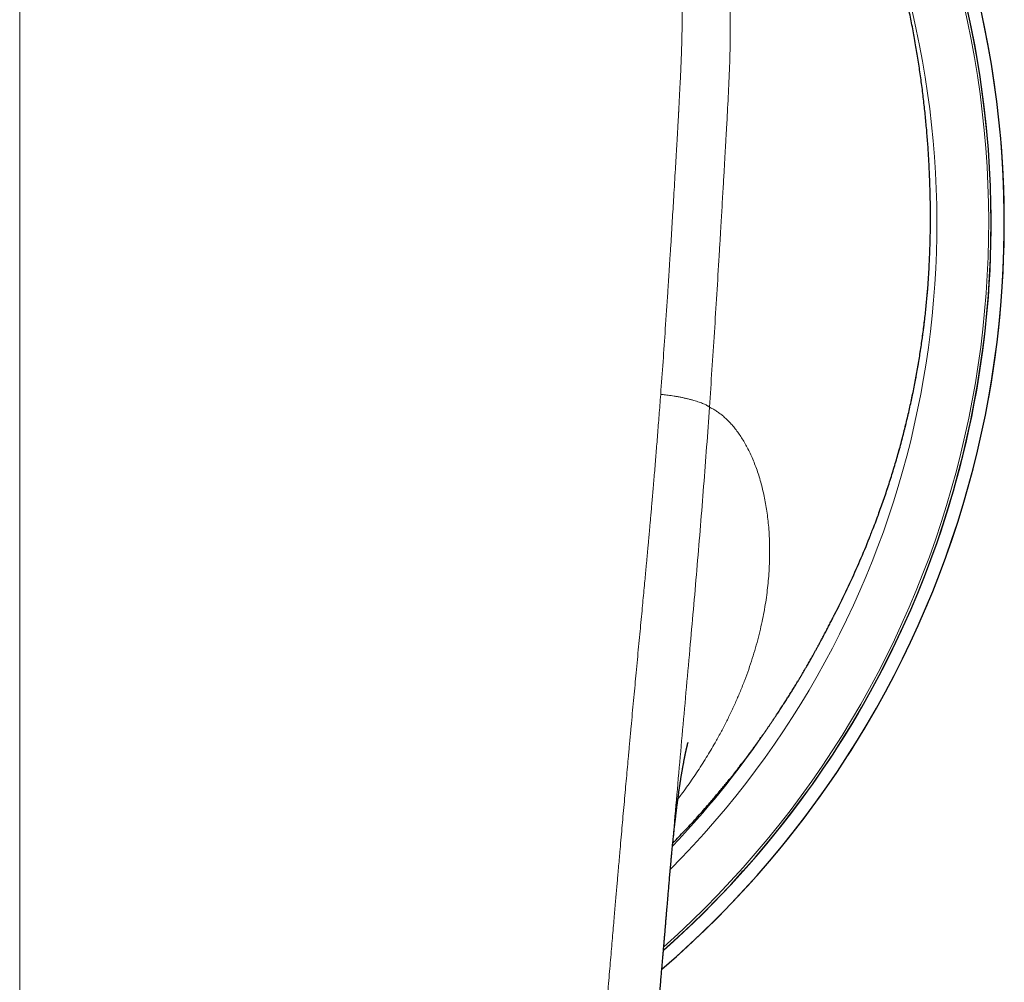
# Model space of a CAD drawing. Header units: millimetres. Extents: x 8 to 757, y 12 to 539.
# Tile 12 of 51: x 392 to 419, y 273 to 299. Entities that reach past the tile are written whole.
import ezdxf

# ---------------------------------------------------------------- set-up
doc = ezdxf.new("R2010")
doc.units = ezdxf.units.MM

msp = doc.modelspace()

# ---------------------------------------------------------------- linework, layer by layer
at = {"color": 7, "linetype": 'Continuous', "lineweight": 30}
for p, q in [((416.841, 292.865), (416.842, 292.904)), ((416.828, 292.437), (416.83, 292.486)), ((409.749, 275.634), (409.751, 275.658))]:
    msp.add_line(p, q, dxfattribs=at)
at = {"color": 252, "linetype": 'Continuous', "lineweight": 0}
msp.add_line((415.232, 284.823), (415.425, 285.324), dxfattribs=at)
at = {"color": 7, "linetype": 'Continuous', "lineweight": 30}
for radius, start, end in [(26.861, 310.7077, 229.2913), (26.5, 311.5124, 228.4874)]:
    msp.add_arc((392, 293.285), radius, start, end, dxfattribs=at)
at = {"color": 252, "linetype": 'Continuous', "lineweight": 0}
for radius, start, end in [(26.861, 2, 229.2939), (26.503, 2, 228.4955), (26.434, 311.6618, 90), (25.022, 315.1935, 19.321), (26.861, 310.7075, 2), (26.503, 311.5018, 2), (24.622, 316.334, 325.4584)]:
    msp.add_arc((392, 293.285), radius, start, end, dxfattribs=at)
for points, knots in [([(392, 316.256), (392.352, 316.254), (393.057, 316.25), (394.116, 316.216), (395.057, 316.168), (395.881, 316.114), (396.391, 316.072), (396.708, 316.042), (396.832, 316.03), (396.956, 316.018), (397.068, 316.006), (397.198, 315.992), (397.348, 315.975), (397.565, 315.949), (397.824, 315.915), (398.129, 315.872), (398.45, 315.823), (398.788, 315.765), (399.142, 315.699), (399.511, 315.622), (399.9, 315.534), (400.308, 315.431), (400.734, 315.314), (401.122, 315.196), (401.469, 315.082), (401.692, 315.004), (401.838, 314.95), (401.908, 314.925), (401.977, 314.899), (402.047, 314.872), (402.116, 314.846), (402.187, 314.818), (402.379, 314.742), (402.684, 314.615), (403.094, 314.431), (403.48, 314.243), (403.844, 314.053), (404.183, 313.864), (404.499, 313.675), (404.792, 313.49), (405.064, 313.307), (405.319, 313.128), (405.556, 312.953), (405.775, 312.783), (405.976, 312.62), (406.159, 312.466), (406.33, 312.317), (406.489, 312.175), (406.629, 312.044), (406.729, 311.948), (406.783, 311.896), (406.802, 311.878), (406.807, 311.872), (406.813, 311.867), (406.818, 311.861), (406.824, 311.856), (406.928, 311.753), (407.123, 311.554), (407.398, 311.257), (407.651, 310.964), (407.884, 310.678), (408.098, 310.402), (408.292, 310.135), (408.47, 309.88), (408.637, 309.629), (408.814, 309.348), (409.004, 309.03), (409.203, 308.676), (409.354, 308.387), (409.463, 308.168), (409.534, 308.023), (409.604, 307.875), (409.672, 307.727), (409.739, 307.578), (409.852, 307.317), (410.007, 306.94), (410.194, 306.439), (410.369, 305.92), (410.531, 305.385), (410.667, 304.884), (410.78, 304.42), (410.874, 303.996), (410.97, 303.517), (411.044, 303.092), (411.089, 302.8), (411.105, 302.694), (411.11, 302.664), (411.114, 302.635), (411.118, 302.605), (411.123, 302.575), (411.127, 302.546), (411.14, 302.455), (411.161, 302.297), (411.191, 302.066), (411.22, 301.815), (411.248, 301.545), (411.276, 301.256), (411.302, 300.948), (411.325, 300.621), (411.345, 300.289), (411.361, 299.954), (411.373, 299.619), (411.381, 299.268), (411.386, 298.918), (411.387, 298.569), (411.384, 298.239), (411.38, 298.005), (411.376, 297.873), (411.375, 297.831), (411.374, 297.789), (411.373, 297.747), (411.371, 297.705), (411.362, 297.401), (411.337, 296.835), (411.299, 296.148), (411.275, 295.718), (411.265, 295.547), (411.262, 295.493), (411.259, 295.44), (411.256, 295.387), (411.253, 295.336), (411.249, 295.262), (411.243, 295.16), (411.235, 295.022), (411.225, 294.852), (411.214, 294.648), (411.2, 294.405), (411.185, 294.141), (411.168, 293.856), (411.154, 293.611), (411.143, 293.413), (411.134, 293.268), (411.125, 293.118), (411.117, 292.978), (411.102, 292.735), (411.07, 292.194), (411.018, 291.345), (410.953, 290.307), (410.886, 289.279), (410.84, 288.597), (410.817, 288.259)], [0, 0, 0, 0, 0.025421, 0.050944, 0.076571, 0.093545, 0.110568, 0.113569, 0.116572, 0.119577, 0.122571, 0.124687, 0.12899, 0.133487, 0.140477, 0.147889, 0.155724, 0.163981, 0.172661, 0.181764, 0.191288, 0.201504, 0.212167, 0.223275, 0.23085, 0.238618, 0.240389, 0.24217, 0.24396, 0.24576, 0.247569, 0.249389, 0.251218, 0.262541, 0.273406, 0.283812, 0.293757, 0.303242, 0.312111, 0.320537, 0.328521, 0.336062, 0.343286, 0.350052, 0.356359, 0.362207, 0.367597, 0.372997, 0.377842, 0.381647, 0.383186, 0.383381, 0.383575, 0.383767, 0.383958, 0.384148, 0.384336, 0.394705, 0.404645, 0.414156, 0.423239, 0.431894, 0.439979, 0.447652, 0.454915, 0.462338, 0.472324, 0.482399, 0.492563, 0.496581, 0.500612, 0.504658, 0.508718, 0.512791, 0.516878, 0.529901, 0.543234, 0.556882, 0.570844, 0.585119, 0.595788, 0.606627, 0.617635, 0.632424, 0.639025, 0.639769, 0.640514, 0.64126, 0.642007, 0.642754, 0.643502, 0.644251, 0.64962, 0.655462, 0.661777, 0.668565, 0.675827, 0.683562, 0.691772, 0.700456, 0.708491, 0.716893, 0.725662, 0.734799, 0.743143, 0.751771, 0.759599, 0.760641, 0.761686, 0.762735, 0.763788, 0.764845, 0.765905, 0.786579, 0.807268, 0.817468, 0.818804, 0.82014, 0.821476, 0.822812, 0.824148, 0.825231, 0.828392, 0.831834, 0.835559, 0.841093, 0.847152, 0.853736, 0.860845, 0.86848, 0.872006, 0.875633, 0.879362, 0.88318, 0.886094, 0.897505, 0.923595, 0.949374, 0.974842, 1, 1, 1, 1]), ([(392, 315.298), (392, 314.784), (392, 313.758), (392, 312.216), (392, 310.673), (392, 309.129), (392, 307.584), (392, 306.068), (392, 304.58), (392, 303.122), (392, 301.662), (392, 300.202), (392, 298.684), (392, 297.109), (392, 295.476), (392, 293.842), (392, 292.207), (392, 290.572), (392, 288.934), (392, 287.296), (392, 285.657), (392, 284.017), (392, 282.375), (392, 280.732), (392, 279.088), (392, 277.443), (392, 275.797), (392, 274.149), (392, 272.474), (392, 270.771), (392, 269.041), (392, 267.309), (392, 265.576), (392, 263.842), (392, 262.159), (392, 260.529), (392, 258.952), (392, 257.374), (392, 255.794), (392, 254.212), (392, 252.536), (392, 250.763), (392, 248.895), (392, 247.024), (392, 245.152), (392, 243.278), (392, 241.401), (392, 239.523), (392, 237.777), (392, 236.164), (392, 234.685), (392, 233.204), (392, 231.797), (392, 230.465), (392, 229.208), (392, 227.95), (392, 226.692), (392, 225.435), (392, 224.201), (392, 222.992), (392, 221.807), (392, 220.623), (392, 219.44), (392, 218.258), (392, 217.076), (392, 215.896), (392, 214.716), (392, 213.538), (392, 212.368), (392, 211.207), (392, 210.053), (392, 208.901), (392, 208.134), (392, 207.75)], [0, 0, 0, 0, 0.014954, 0.029882, 0.044786, 0.059666, 0.074523, 0.089358, 0.103326, 0.117276, 0.131208, 0.145123, 0.159023, 0.174517, 0.189994, 0.205452, 0.220895, 0.236322, 0.251734, 0.267133, 0.282519, 0.297893, 0.313256, 0.32861, 0.343953, 0.359289, 0.374617, 0.389938, 0.405254, 0.421293, 0.437328, 0.45336, 0.469388, 0.485415, 0.501442, 0.515979, 0.530517, 0.545057, 0.559598, 0.574142, 0.58869, 0.605839, 0.622995, 0.640159, 0.65733, 0.674511, 0.691703, 0.708907, 0.726124, 0.73966, 0.753202, 0.766749, 0.7803, 0.7918, 0.803301, 0.814802, 0.826303, 0.837802, 0.849299, 0.860136, 0.870971, 0.881802, 0.892629, 0.903453, 0.914274, 0.925091, 0.935905, 0.946716, 0.957526, 0.968143, 0.97876, 0.989379, 1, 1, 1, 1]), ([(392, 315.298), (392.158, 315.297), (392.471, 315.296), (392.937, 315.29), (393.396, 315.28), (393.829, 315.267), (394.238, 315.251), (394.559, 315.236), (394.757, 315.225), (394.836, 315.221), (394.861, 315.219), (394.885, 315.218), (394.909, 315.217), (394.932, 315.215), (394.976, 315.213), (395.041, 315.209), (395.155, 315.202), (395.3, 315.193), (395.478, 315.18), (395.669, 315.166), (395.872, 315.151), (396.088, 315.133), (396.312, 315.113), (396.543, 315.091), (396.781, 315.067), (397.03, 315.04), (397.29, 315.01), (397.489, 314.984), (397.626, 314.966), (397.683, 314.958), (397.728, 314.952), (397.759, 314.947), (397.792, 314.943), (397.827, 314.938), (397.864, 314.932), (397.92, 314.924), (397.997, 314.913), (398.098, 314.897), (398.21, 314.88), (398.332, 314.86), (398.464, 314.837), (398.565, 314.819), (398.631, 314.807), (398.66, 314.802), (398.689, 314.797), (398.718, 314.791), (398.747, 314.785), (398.777, 314.78), (398.833, 314.769), (398.966, 314.743), (399.176, 314.699), (399.435, 314.642), (399.695, 314.579), (399.979, 314.506), (400.223, 314.44), (400.385, 314.394), (400.438, 314.378), (400.444, 314.376), (400.446, 314.376), (400.449, 314.375), (400.457, 314.373), (400.475, 314.367), (400.502, 314.359), (400.539, 314.348), (400.586, 314.334), (400.642, 314.317), (400.707, 314.296), (400.782, 314.272), (400.866, 314.245), (400.959, 314.214), (401.061, 314.18), (401.175, 314.14), (401.301, 314.095), (401.44, 314.044), (401.589, 313.988), (401.748, 313.926), (401.916, 313.858), (402.09, 313.785), (402.27, 313.707), (402.454, 313.623), (402.646, 313.533), (402.845, 313.434), (402.99, 313.36), (403.076, 313.315), (403.096, 313.304), (403.108, 313.298), (403.115, 313.294), (403.123, 313.29), (403.14, 313.281), (403.18, 313.26), (403.24, 313.227), (403.313, 313.187), (403.395, 313.141), (403.489, 313.088), (403.594, 313.027), (403.707, 312.96), (403.825, 312.888), (403.948, 312.811), (404.078, 312.727), (404.215, 312.637), (404.356, 312.54), (404.502, 312.437), (404.653, 312.327), (404.808, 312.211), (404.974, 312.081), (405.151, 311.937), (405.288, 311.821), (405.374, 311.747), (405.407, 311.718), (405.436, 311.693), (405.463, 311.669), (405.491, 311.644), (405.519, 311.619), (405.595, 311.551), (405.717, 311.437), (405.909, 311.253), (406.12, 311.039), (406.349, 310.794), (406.571, 310.542), (406.786, 310.283), (406.993, 310.018), (407.196, 309.745), (407.392, 309.464), (407.581, 309.177), (407.759, 308.887), (407.88, 308.678), (407.949, 308.555), (407.965, 308.526), (407.977, 308.505), (407.986, 308.488), (407.997, 308.469), (408.011, 308.442), (408.03, 308.407), (408.054, 308.363), (408.085, 308.306), (408.123, 308.234), (408.169, 308.145), (408.22, 308.045), (408.275, 307.934), (408.329, 307.824), (408.38, 307.716), (408.429, 307.613), (408.484, 307.49), (408.526, 307.397), (408.553, 307.335), (408.56, 307.319), (408.567, 307.303), (408.574, 307.287), (408.581, 307.271), (408.588, 307.254), (408.595, 307.238), (408.652, 307.105), (408.755, 306.853), (408.897, 306.479), (409.03, 306.102), (409.153, 305.723), (409.267, 305.343), (409.341, 305.074), (409.384, 304.911), (409.398, 304.856), (409.413, 304.796), (409.429, 304.736), (409.443, 304.676), (409.458, 304.616), (409.493, 304.47), (409.544, 304.249), (409.606, 303.956), (409.664, 303.664), (409.719, 303.362), (409.771, 303.051), (409.817, 302.751), (409.857, 302.462), (409.892, 302.184), (409.923, 301.914), (409.95, 301.653), (409.97, 301.431), (409.986, 301.246), (409.997, 301.103), (410.004, 301.002), (410.008, 300.941), (410.01, 300.913), (410.012, 300.882), (410.014, 300.851), (410.022, 300.728), (410.035, 300.515), (410.048, 300.226), (410.058, 299.953), (410.065, 299.698), (410.07, 299.451), (410.072, 299.211), (410.073, 299.012), (410.072, 298.852), (410.072, 298.736), (410.07, 298.629), (410.069, 298.528), (410.067, 298.426), (410.065, 298.325), (410.062, 298.197), (410.058, 298.04), (410.052, 297.857), (410.045, 297.673), (410.037, 297.489), (410.028, 297.303), (410.018, 297.109), (410.005, 296.858), (409.993, 296.618), (409.984, 296.44), (409.98, 296.372), (409.979, 296.347), (409.978, 296.323), (409.977, 296.303), (409.976, 296.281), (409.974, 296.253), (409.972, 296.209), (409.969, 296.155), (409.965, 296.089), (409.961, 296.013), (409.956, 295.926), (409.95, 295.828), (409.944, 295.72), (409.938, 295.6), (409.93, 295.47), (409.922, 295.329), (409.916, 295.224), (409.912, 295.158), (409.911, 295.135), (409.91, 295.113), (409.908, 295.09), (409.907, 295.068), (409.904, 295.018), (409.898, 294.913), (409.885, 294.69), (409.866, 294.378), (409.838, 293.907), (409.804, 293.346), (409.775, 292.875), (409.757, 292.594), (409.751, 292.505), (409.746, 292.422), (409.741, 292.343), (409.731, 292.186), (409.711, 291.869), (409.67, 291.246), (409.616, 290.43), (409.552, 289.502), (409.508, 288.907), (409.487, 288.609)], [0, 0, 0, 0, 0.012, 0.023812, 0.035435, 0.046869, 0.056774, 0.066533, 0.071289, 0.071909, 0.072528, 0.073147, 0.073766, 0.074383, 0.074897, 0.077083, 0.079377, 0.083582, 0.088108, 0.092955, 0.098124, 0.103614, 0.109424, 0.115197, 0.121255, 0.1276, 0.134232, 0.141155, 0.142927, 0.144718, 0.145554, 0.146325, 0.147157, 0.14805, 0.149004, 0.150019, 0.152344, 0.154938, 0.157802, 0.160935, 0.164339, 0.168015, 0.168739, 0.169472, 0.170215, 0.170968, 0.171731, 0.172503, 0.173223, 0.176123, 0.18282, 0.189529, 0.19631, 0.20322, 0.211826, 0.215591, 0.216004, 0.216063, 0.216095, 0.21613, 0.216273, 0.216774, 0.217516, 0.218497, 0.219719, 0.221213, 0.222956, 0.224949, 0.227192, 0.229683, 0.232422, 0.235409, 0.238892, 0.242659, 0.246711, 0.251048, 0.255671, 0.26058, 0.265472, 0.270621, 0.27603, 0.281701, 0.287636, 0.288527, 0.289138, 0.289351, 0.289566, 0.289785, 0.290007, 0.291093, 0.293201, 0.295265, 0.2975, 0.300385, 0.303513, 0.306883, 0.310392, 0.314129, 0.318094, 0.322287, 0.326707, 0.331266, 0.336042, 0.341032, 0.346235, 0.352311, 0.358649, 0.360108, 0.361093, 0.362051, 0.363008, 0.363966, 0.364924, 0.365881, 0.371863, 0.377845, 0.386503, 0.395179, 0.403884, 0.412615, 0.421364, 0.430123, 0.439131, 0.448145, 0.456987, 0.465784, 0.467071, 0.468008, 0.468443, 0.468948, 0.469521, 0.470163, 0.471312, 0.472629, 0.474117, 0.476419, 0.479037, 0.48197, 0.485219, 0.488784, 0.4916, 0.494587, 0.497746, 0.502179, 0.50263, 0.503085, 0.503542, 0.504002, 0.504466, 0.504932, 0.505401, 0.505873, 0.516341, 0.526838, 0.537342, 0.547831, 0.558279, 0.568667, 0.569891, 0.571525, 0.573166, 0.574799, 0.576423, 0.578039, 0.579647, 0.588348, 0.595918, 0.603305, 0.611867, 0.62018, 0.628247, 0.635855, 0.643234, 0.650388, 0.657315, 0.664019, 0.668038, 0.671972, 0.675365, 0.675983, 0.676806, 0.677625, 0.678443, 0.679257, 0.687383, 0.695252, 0.702186, 0.70891, 0.715426, 0.721734, 0.727834, 0.731167, 0.734339, 0.737001, 0.739664, 0.742327, 0.74499, 0.747654, 0.752488, 0.757322, 0.762158, 0.766996, 0.771834, 0.776866, 0.782321, 0.791678, 0.795774, 0.796417, 0.797059, 0.797701, 0.798342, 0.798589, 0.799452, 0.800601, 0.802035, 0.803754, 0.805758, 0.808048, 0.810622, 0.813476, 0.816614, 0.820035, 0.823741, 0.827731, 0.828358, 0.828946, 0.829533, 0.830119, 0.830706, 0.831292, 0.834051, 0.838963, 0.848868, 0.85869, 0.876022, 0.893088, 0.895788, 0.898069, 0.900155, 0.902241, 0.904327, 0.912522, 0.927158, 0.953299, 0.976645, 1, 1, 1, 1]), ([(416.841, 292.898), (416.844, 293.033), (416.848, 293.301), (416.846, 293.709), (416.839, 294.12), (416.826, 294.534), (416.806, 294.948), (416.781, 295.362), (416.749, 295.775), (416.71, 296.191), (416.665, 296.61), (416.613, 297.033), (416.553, 297.46), (416.499, 297.814), (416.463, 298.026), (416.451, 298.095)], [0, 0, 0, 0, 0.081218, 0.16226, 0.243142, 0.323886, 0.404508, 0.483591, 0.562592, 0.641529, 0.720417, 0.80071, 0.88099, 0.961276, 1, 1, 1, 1]), ([(415.425, 285.324), (415.509, 285.56), (415.677, 286.032), (415.899, 286.748), (416.098, 287.466), (416.272, 288.185), (416.423, 288.904), (416.55, 289.621), (416.654, 290.334), (416.735, 291.042), (416.795, 291.743), (416.817, 292.201), (416.828, 292.431)], [0, 0, 0, 0, 0.100232, 0.200205, 0.299996, 0.399681, 0.499336, 0.599038, 0.698869, 0.798911, 0.899256, 1, 1, 1, 1]), ([(409.487, 288.609), (409.479, 288.512), (409.465, 288.322), (409.444, 288.041), (409.423, 287.77), (409.402, 287.508), (409.382, 287.255), (409.363, 287.012), (409.343, 286.77), (409.323, 286.532), (409.304, 286.297), (409.285, 286.074), (409.266, 285.861), (409.249, 285.661), (409.233, 285.471), (409.217, 285.293), (409.202, 285.127), (409.188, 284.972), (409.175, 284.829), (409.164, 284.698), (409.153, 284.579), (409.143, 284.471), (409.135, 284.39), (409.13, 284.334), (409.126, 284.289), (409.121, 284.232), (409.114, 284.162), (409.108, 284.091), (409.101, 284.018), (409.09, 283.901), (409.075, 283.736), (409.053, 283.508), (409.03, 283.258), (409.004, 282.984), (408.977, 282.693), (408.947, 282.384), (408.916, 282.058), (408.884, 281.719), (408.851, 281.369), (408.818, 281.021), (408.786, 280.677), (408.754, 280.336), (408.721, 279.985), (408.698, 279.731), (408.684, 279.577), (408.679, 279.526), (408.674, 279.474), (408.67, 279.422), (408.665, 279.371), (408.661, 279.326), (408.652, 279.234), (408.64, 279.1), (408.623, 278.917), (408.604, 278.7), (408.58, 278.44), (408.552, 278.134), (408.524, 277.82), (408.495, 277.497), (408.466, 277.173), (408.437, 276.849), (408.409, 276.524), (408.383, 276.231), (408.36, 275.97), (408.345, 275.8), (408.336, 275.69), (408.331, 275.641), (408.328, 275.599), (408.324, 275.557), (408.32, 275.514), (408.313, 275.426), (408.301, 275.288), (408.284, 275.099), (408.267, 274.901), (408.249, 274.694), (408.231, 274.477), (408.21, 274.24), (408.188, 273.98), (408.163, 273.697), (408.138, 273.401), (408.111, 273.094), (408.084, 272.775), (408.057, 272.457), (408.03, 272.142), (408.003, 271.832), (407.985, 271.611), (407.974, 271.487), (407.972, 271.464), (407.971, 271.444), (407.969, 271.425), (407.968, 271.406), (407.966, 271.387), (407.962, 271.338), (407.953, 271.231), (407.936, 271.027), (407.913, 270.752), (407.886, 270.432), (407.859, 270.101), (407.831, 269.758), (407.802, 269.404), (407.773, 269.047), (407.744, 268.686), (407.725, 268.437), (407.714, 268.296), (407.711, 268.267), (407.709, 268.238), (407.707, 268.209), (407.705, 268.181), (407.702, 268.152), (407.7, 268.123), (407.694, 268.043), (407.669, 267.728), (407.613, 266.985), (407.56, 266.267), (407.524, 265.752), (407.515, 265.632), (407.506, 265.503), (407.497, 265.371), (407.479, 265.11), (407.442, 264.584), (407.372, 263.55), (407.283, 262.194), (407.185, 260.654), (407.123, 259.665), (407.092, 259.171)], [0, 0, 0, 0, 0.009966, 0.019607, 0.028925, 0.037918, 0.046588, 0.054933, 0.062955, 0.071404, 0.079463, 0.087129, 0.094403, 0.101286, 0.107777, 0.113877, 0.119585, 0.124902, 0.129826, 0.134282, 0.13836, 0.142061, 0.145384, 0.146629, 0.147811, 0.150085, 0.152504, 0.154954, 0.157436, 0.159951, 0.167029, 0.174349, 0.183378, 0.192748, 0.202461, 0.213247, 0.224425, 0.235996, 0.24796, 0.260316, 0.271655, 0.283305, 0.295267, 0.307541, 0.309294, 0.311053, 0.312819, 0.31459, 0.316368, 0.318034, 0.319214, 0.325786, 0.331771, 0.337866, 0.347994, 0.358413, 0.369121, 0.38012, 0.391408, 0.402206, 0.413256, 0.424559, 0.432157, 0.439866, 0.441903, 0.443411, 0.444819, 0.446245, 0.447689, 0.449152, 0.455279, 0.461711, 0.468448, 0.475489, 0.482836, 0.490487, 0.4997, 0.509319, 0.519345, 0.529777, 0.540616, 0.551861, 0.562094, 0.572641, 0.583503, 0.584572, 0.585219, 0.585867, 0.586518, 0.58717, 0.587824, 0.588479, 0.592113, 0.598725, 0.6092, 0.620049, 0.631274, 0.642873, 0.654848, 0.667197, 0.679157, 0.691449, 0.69247, 0.693446, 0.694421, 0.695397, 0.696373, 0.697348, 0.698324, 0.699299, 0.70543, 0.730296, 0.774641, 0.778178, 0.78234, 0.786797, 0.791253, 0.79571, 0.813218, 0.844481, 0.900306, 0.950151, 1, 1, 1, 1]), ([(409.487, 288.609), (409.508, 288.607), (409.552, 288.603), (409.62, 288.596), (409.694, 288.587), (409.773, 288.576), (409.858, 288.563), (409.947, 288.547), (410.038, 288.529), (410.129, 288.51), (410.218, 288.489), (410.305, 288.467), (410.387, 288.445), (410.464, 288.422), (410.536, 288.398), (410.601, 288.375), (410.658, 288.352), (410.707, 288.33), (410.746, 288.31), (410.776, 288.292), (410.799, 288.275), (410.811, 288.264), (410.817, 288.259)], [0, 0, 0, 0, 0.035288, 0.072845, 0.114173, 0.159975, 0.210238, 0.264379, 0.321448, 0.380352, 0.440091, 0.499992, 0.559871, 0.619545, 0.678354, 0.735313, 0.789352, 0.839543, 0.885331, 0.926724, 0.964444, 1, 1, 1, 1]), ([(409.751, 275.658), (409.759, 275.747), (409.801, 276.229), (409.877, 277.102), (409.98, 278.278), (410.085, 279.452), (410.19, 280.625), (410.293, 281.765), (410.391, 282.874), (410.484, 283.951), (410.575, 285.028), (410.66, 286.104), (410.742, 287.181), (410.792, 287.899), (410.817, 288.259)], [0, 0, 0, 0, 0.0210392, 0.1139782, 0.2068105, 0.2996106, 0.3924933, 0.4855609, 0.5710372, 0.6566297, 0.7423004, 0.828051, 0.9139327, 1, 1, 1, 1]), ([(410.817, 288.259), (410.847, 288.244), (410.908, 288.215), (410.997, 288.161), (411.086, 288.1), (411.175, 288.03), (411.263, 287.952), (411.349, 287.867), (411.436, 287.772), (411.523, 287.667), (411.609, 287.551), (411.693, 287.428), (411.773, 287.297), (411.851, 287.155), (411.926, 287.004), (411.999, 286.843), (412.067, 286.673), (412.131, 286.496), (412.19, 286.31), (412.243, 286.12), (412.29, 285.927), (412.331, 285.73), (412.368, 285.526), (412.398, 285.316), (412.424, 285.095), (412.443, 284.863), (412.456, 284.62), (412.461, 284.37), (412.459, 284.114), (412.449, 283.852), (412.43, 283.59), (412.405, 283.33), (412.372, 283.071), (412.331, 282.809), (412.282, 282.543), (412.223, 282.268), (412.155, 281.985), (412.076, 281.694), (411.987, 281.401), (411.889, 281.106), (411.781, 280.81), (411.665, 280.517), (411.541, 280.228), (411.411, 279.945), (411.273, 279.662), (411.126, 279.38), (410.985, 279.126), (410.853, 278.898), (410.73, 278.695), (410.601, 278.489), (410.468, 278.285), (410.332, 278.084), (410.195, 277.889), (410.071, 277.718), (409.99, 277.611), (409.957, 277.567)], [0, 0, 0, 0, 0.016829, 0.033872, 0.051141, 0.068647, 0.0864, 0.104411, 0.122234, 0.141693, 0.161145, 0.180599, 0.20007, 0.219567, 0.239972, 0.260386, 0.28082, 0.301287, 0.3218, 0.34237, 0.361828, 0.381359, 0.400971, 0.420676, 0.440482, 0.461423, 0.48242, 0.503485, 0.52463, 0.545868, 0.567025, 0.58689, 0.606759, 0.626641, 0.646547, 0.666484, 0.687618, 0.708695, 0.729726, 0.750722, 0.771694, 0.792806, 0.812716, 0.832546, 0.852306, 0.872005, 0.891652, 0.90565, 0.919871, 0.93432, 0.948996, 0.963208, 0.97696, 0.990508, 1, 1, 1, 1])]:
    msp.add_open_spline(points, degree=3, knots=knots, dxfattribs=at)
at = {"color": 7, "linetype": 'Continuous', "lineweight": 30}
for points, knots in [([(416.451, 298.095), (416.438, 298.169), (416.401, 298.385), (416.333, 298.742), (416.246, 299.166), (416.153, 299.586), (416.052, 300.006), (415.979, 300.285), (415.942, 300.425)], [0, 0, 0, 0, 0.094845, 0.278105, 0.458241, 0.638569, 0.819139, 1, 1, 1, 1]), ([(416.842, 292.904), (416.844, 293.038), (416.848, 293.306), (416.847, 293.714), (416.839, 294.124), (416.826, 294.537), (416.806, 294.95), (416.781, 295.364), (416.749, 295.777), (416.71, 296.192), (416.665, 296.611), (416.613, 297.034), (416.553, 297.461), (416.499, 297.815), (416.463, 298.026), (416.451, 298.095)], [0, 0, 0, 0, 0.0811982, 0.1622183, 0.2430778, 0.3237943, 0.4043908, 0.4834565, 0.5624518, 0.6413922, 0.7202932, 0.8006042, 0.8809076, 0.9612216, 1, 1, 1, 1]), ([(416.828, 292.431), (416.831, 292.509), (416.836, 292.665), (416.84, 292.82), (416.841, 292.898)], [0, 0, 0, 0, 0.500153, 1, 1, 1, 1]), ([(415.425, 285.324), (415.472, 285.456), (415.568, 285.72), (415.702, 286.119), (415.828, 286.52), (415.947, 286.921), (416.057, 287.321), (416.159, 287.719), (416.254, 288.115), (416.341, 288.511), (416.421, 288.909), (416.495, 289.309), (416.562, 289.71), (416.621, 290.11), (416.674, 290.508), (416.719, 290.902), (416.757, 291.292), (416.788, 291.677), (416.812, 292.059), (416.823, 292.311), (416.828, 292.437)], [0, 0, 0, 0, 0.056144, 0.112194, 0.168159, 0.224049, 0.279887, 0.334706, 0.389522, 0.444343, 0.499175, 0.555023, 0.610898, 0.666815, 0.722787, 0.77883, 0.833957, 0.889183, 0.944525, 1, 1, 1, 1]), ([(415.233, 284.823), (415.242, 284.846), (415.309, 285.011), (415.371, 285.179), (415.425, 285.324)], [0, 0, 0, 0, 0.137085, 1, 1, 1, 1]), ([(414.231, 282.603), (414.273, 282.684), (414.418, 282.965), (414.65, 283.453), (414.925, 284.068), (415.119, 284.526), (415.216, 284.779), (415.232, 284.823)], [0, 0, 0, 0, 0.1124363, 0.3887484, 0.6654382, 0.9425581, 1, 1, 1, 1]), ([(409.818, 276.364), (409.836, 276.383), (409.905, 276.452), (410.021, 276.573), (410.177, 276.738), (410.336, 276.91), (410.499, 277.089), (410.653, 277.262), (410.789, 277.417), (410.908, 277.555), (411.011, 277.677), (411.108, 277.793), (411.203, 277.907), (411.293, 278.018), (411.363, 278.105), (411.412, 278.166), (411.442, 278.204), (411.469, 278.238), (411.491, 278.265), (411.507, 278.286), (411.519, 278.302), (411.533, 278.319), (411.551, 278.342), (411.573, 278.371), (411.6, 278.405), (411.632, 278.446), (411.667, 278.492), (411.71, 278.548), (411.76, 278.613), (411.814, 278.684), (411.867, 278.755), (411.917, 278.822), (411.965, 278.887), (412.01, 278.948), (412.058, 279.013), (412.107, 279.081), (412.156, 279.15), (412.201, 279.213), (412.246, 279.276), (412.293, 279.342), (412.345, 279.416), (412.387, 279.478), (412.42, 279.526), (412.443, 279.559), (412.466, 279.593), (412.489, 279.626), (412.511, 279.658), (412.529, 279.685), (412.544, 279.707), (412.557, 279.726), (412.57, 279.745), (412.584, 279.767), (412.603, 279.794), (412.625, 279.827), (412.652, 279.867), (412.683, 279.914), (412.719, 279.969), (412.756, 280.026), (412.794, 280.084), (412.842, 280.158), (412.899, 280.246), (412.964, 280.35), (413.029, 280.453), (413.093, 280.555), (413.146, 280.643), (413.189, 280.713), (413.219, 280.762), (413.244, 280.804), (413.263, 280.836), (413.277, 280.859), (413.288, 280.877), (413.3, 280.898), (413.316, 280.924), (413.336, 280.958), (413.359, 280.997), (413.383, 281.038), (413.407, 281.079), (413.43, 281.118), (413.451, 281.155), (413.477, 281.199), (413.505, 281.248), (413.537, 281.303), (413.568, 281.358), (413.6, 281.415), (413.635, 281.477), (413.673, 281.545), (413.708, 281.607), (413.736, 281.659), (413.757, 281.696), (413.773, 281.727), (413.786, 281.751), (413.797, 281.77), (413.808, 281.79), (413.821, 281.815), (413.839, 281.847), (413.86, 281.887), (413.884, 281.932), (413.912, 281.984), (413.953, 282.062), (414.006, 282.162), (414.068, 282.283), (414.127, 282.398), (414.172, 282.486), (414.201, 282.544), (414.215, 282.573), (414.228, 282.599), (414.239, 282.621), (414.249, 282.639), (414.256, 282.655), (414.262, 282.666), (414.267, 282.677), (414.27, 282.683), (414.273, 282.688), (414.272, 282.688), (414.272, 282.688)], [0, 0, 0, 0, 0.008918, 0.033994, 0.058301, 0.08755, 0.115623, 0.142534, 0.168295, 0.187741, 0.206497, 0.224456, 0.24132, 0.258894, 0.27508, 0.281061, 0.286828, 0.292259, 0.29667, 0.299391, 0.301455, 0.304022, 0.307531, 0.311983, 0.317273, 0.323472, 0.330579, 0.338596, 0.349207, 0.360433, 0.371189, 0.381459, 0.391243, 0.40054, 0.409351, 0.420672, 0.431074, 0.440558, 0.449123, 0.459597, 0.470687, 0.482558, 0.487435, 0.492433, 0.497552, 0.50279, 0.507644, 0.511687, 0.515175, 0.517701, 0.520246, 0.523612, 0.5278, 0.532809, 0.53864, 0.546003, 0.554359, 0.563227, 0.572071, 0.580893, 0.596589, 0.612212, 0.627763, 0.643242, 0.658579, 0.667303, 0.674787, 0.681029, 0.686031, 0.68909, 0.691445, 0.694358, 0.69833, 0.703476, 0.709695, 0.71608, 0.722207, 0.728078, 0.733692, 0.739049, 0.747977, 0.756086, 0.763872, 0.772453, 0.781873, 0.792132, 0.803229, 0.809735, 0.815444, 0.820047, 0.823544, 0.826035, 0.828888, 0.832543, 0.83749, 0.843407, 0.850293, 0.858149, 0.866743, 0.885472, 0.903341, 0.920353, 0.936503, 0.941396, 0.946053, 0.950522, 0.954861, 0.95913, 0.963393, 0.967715, 0.972157, 0.982591, 0.993507, 1, 1, 1, 1]), ([(409.75, 275.634), (409.751, 275.648), (409.755, 275.691), (409.761, 275.764), (409.77, 275.863), (409.78, 275.975), (409.792, 276.099), (409.804, 276.227), (409.817, 276.359), (409.831, 276.493), (409.843, 276.604), (409.852, 276.692), (409.859, 276.756), (409.866, 276.82), (409.873, 276.884), (409.88, 276.948), (409.887, 277.006), (409.893, 277.056), (409.898, 277.098), (409.902, 277.132), (409.905, 277.16), (409.907, 277.179), (409.909, 277.194), (409.911, 277.208), (409.913, 277.226), (409.916, 277.25), (409.92, 277.279), (409.923, 277.309), (409.927, 277.339), (409.932, 277.378), (409.938, 277.424), (409.945, 277.477), (409.952, 277.528), (409.958, 277.577), (409.965, 277.627), (409.972, 277.677), (409.979, 277.728), (409.986, 277.781), (409.993, 277.829), (410, 277.871), (410.004, 277.904), (410.009, 277.933), (410.012, 277.959), (410.016, 277.984), (410.02, 278.01), (410.025, 278.039), (410.03, 278.071), (410.035, 278.105), (410.041, 278.142), (410.047, 278.18), (410.053, 278.215), (410.058, 278.246), (410.062, 278.273), (410.067, 278.301), (410.072, 278.332), (410.078, 278.364), (410.085, 278.405), (410.093, 278.451), (410.101, 278.497), (410.11, 278.544), (410.118, 278.587), (410.125, 278.621), (410.129, 278.645), (410.133, 278.662), (410.135, 278.676), (410.138, 278.688), (410.14, 278.701), (410.143, 278.714), (410.146, 278.727), (410.148, 278.74), (410.151, 278.752), (410.153, 278.765), (410.156, 278.78), (410.16, 278.795), (410.163, 278.809), (410.165, 278.822), (410.168, 278.834), (410.171, 278.849), (410.175, 278.867), (410.179, 278.884), (410.182, 278.897), (410.185, 278.91), (410.188, 278.924), (410.191, 278.937), (410.193, 278.948), (410.195, 278.957), (410.198, 278.967), (410.2, 278.978), (410.203, 278.989), (410.205, 278.998), (410.207, 279.005), (410.208, 279.011), (410.209, 279.016), (410.211, 279.021), (410.212, 279.028), (410.214, 279.035), (410.216, 279.041), (410.217, 279.046), (410.218, 279.05), (410.219, 279.055), (410.22, 279.06), (410.222, 279.066), (410.223, 279.072), (410.225, 279.077), (410.226, 279.081), (410.227, 279.084), (410.228, 279.088), (410.229, 279.092), (410.23, 279.096), (410.231, 279.099), (410.232, 279.102), (410.232, 279.104), (410.233, 279.106), (410.233, 279.107), (410.233, 279.108), (410.234, 279.109), (410.234, 279.11), (410.234, 279.111), (410.234, 279.112), (410.235, 279.113), (410.235, 279.113), (410.235, 279.113)], [0, 0, 0, 0, 0.0075827, 0.0231105, 0.0398395, 0.0613139, 0.0842629, 0.1081424, 0.1329231, 0.1586019, 0.1851748, 0.1975207, 0.2100492, 0.2227599, 0.2356521, 0.2487047, 0.2607894, 0.27071, 0.2792043, 0.2862759, 0.2919277, 0.296162, 0.2982063, 0.301056, 0.3050449, 0.3101718, 0.3164347, 0.3231301, 0.3296153, 0.3358906, 0.34836, 0.3599131, 0.3705532, 0.3816976, 0.3928737, 0.404274, 0.4158986, 0.4280105, 0.4416687, 0.4507678, 0.4587273, 0.4655502, 0.4717212, 0.4779465, 0.4842701, 0.4917288, 0.4998785, 0.5089587, 0.5186249, 0.5288756, 0.5391127, 0.5474382, 0.5538503, 0.5621796, 0.5706528, 0.5799797, 0.5906159, 0.606652, 0.6213681, 0.6350192, 0.6515116, 0.6649548, 0.6711123, 0.6773741, 0.6826234, 0.6869764, 0.6916822, 0.6970789, 0.7027194, 0.7073353, 0.7116886, 0.7173317, 0.7240901, 0.7308155, 0.7372602, 0.7425259, 0.7475975, 0.7544608, 0.764296, 0.7728024, 0.7795911, 0.7864769, 0.7939578, 0.8026222, 0.8083485, 0.8131442, 0.8197781, 0.8281236, 0.8356405, 0.8417759, 0.8469085, 0.8515114, 0.8548418, 0.8591862, 0.864965, 0.8714337, 0.8766386, 0.8804992, 0.8841478, 0.8882365, 0.8934953, 0.8998592, 0.9071322, 0.9132706, 0.917915, 0.922207, 0.9273426, 0.932801, 0.9390567, 0.9459537, 0.9518821, 0.9564462, 0.959978, 0.9631638, 0.9663943, 0.9696707, 0.9736829, 0.9790096, 0.9856438, 0.9962721, 1, 1, 1, 1]), ([(408.501, 258.899), (408.503, 258.94), (408.512, 259.078), (408.526, 259.309), (408.544, 259.59), (408.56, 259.859), (408.577, 260.118), (408.592, 260.362), (408.606, 260.591), (408.62, 260.806), (408.633, 261.011), (408.645, 261.208), (408.657, 261.398), (408.669, 261.582), (408.68, 261.759), (408.691, 261.926), (408.701, 262.082), (408.711, 262.228), (408.719, 262.361), (408.727, 262.481), (408.734, 262.59), (408.741, 262.689), (408.747, 262.779), (408.752, 262.86), (408.757, 262.934), (408.761, 262.999), (408.765, 263.053), (408.767, 263.097), (408.77, 263.132), (408.772, 263.163), (408.774, 263.191), (408.776, 263.22), (408.778, 263.253), (408.781, 263.301), (408.785, 263.363), (408.79, 263.439), (408.796, 263.524), (408.802, 263.618), (408.809, 263.719), (408.816, 263.829), (408.825, 263.956), (408.835, 264.103), (408.846, 264.271), (408.858, 264.451), (408.87, 264.628), (408.882, 264.801), (408.894, 264.968), (408.906, 265.142), (408.922, 265.367), (408.941, 265.636), (408.963, 265.944), (408.984, 266.24), (409.005, 266.526), (409.025, 266.802), (409.045, 267.069), (409.063, 267.323), (409.082, 267.566), (409.099, 267.796), (409.116, 268.015), (409.132, 268.234), (409.15, 268.461), (409.169, 268.704), (409.189, 268.958), (409.21, 269.224), (409.227, 269.44), (409.24, 269.603), (409.249, 269.709), (409.257, 269.817), (409.266, 269.926), (409.275, 270.032), (409.284, 270.139), (409.292, 270.244), (409.3, 270.345), (409.308, 270.437), (409.314, 270.513), (409.319, 270.575), (409.323, 270.623), (409.327, 270.666), (409.33, 270.701), (409.332, 270.726), (409.334, 270.746), (409.335, 270.768), (409.338, 270.8), (409.342, 270.842), (409.346, 270.897), (409.352, 270.962), (409.358, 271.041), (409.366, 271.133), (409.375, 271.235), (409.388, 271.394), (409.405, 271.6), (409.426, 271.847), (409.446, 272.082), (409.465, 272.304), (409.483, 272.507), (409.499, 272.693), (409.513, 272.863), (409.527, 273.021), (409.539, 273.17), (409.551, 273.308), (409.562, 273.437), (409.573, 273.56), (409.583, 273.677), (409.592, 273.788), (409.601, 273.888), (409.608, 273.976), (409.614, 274.041), (409.617, 274.085), (409.62, 274.111), (409.622, 274.135), (409.624, 274.159), (409.626, 274.185), (409.629, 274.219), (409.632, 274.263), (409.637, 274.319), (409.643, 274.388), (409.65, 274.468), (409.657, 274.556), (409.667, 274.667), (409.678, 274.8), (409.691, 274.957), (409.705, 275.123), (409.72, 275.297), (409.736, 275.48), (409.747, 275.605), (409.752, 275.669)], [0, 0, 0, 0, 0.007323, 0.024557, 0.041164, 0.057143, 0.072494, 0.087219, 0.100528, 0.113281, 0.125477, 0.137117, 0.148201, 0.15935, 0.169874, 0.179773, 0.189047, 0.197698, 0.205724, 0.21272, 0.219162, 0.225049, 0.230382, 0.235161, 0.239624, 0.243464, 0.24668, 0.249274, 0.251288, 0.253015, 0.254748, 0.256267, 0.258219, 0.260705, 0.264708, 0.269288, 0.27435, 0.279894, 0.28592, 0.292427, 0.299416, 0.308667, 0.318646, 0.329351, 0.340784, 0.350276, 0.360217, 0.370606, 0.381399, 0.400379, 0.418677, 0.436294, 0.45323, 0.469811, 0.485685, 0.500851, 0.51531, 0.529062, 0.542108, 0.554447, 0.568221, 0.582693, 0.597864, 0.613734, 0.630304, 0.636555, 0.6429, 0.64934, 0.655874, 0.662331, 0.66839, 0.67501, 0.681067, 0.686561, 0.691491, 0.694662, 0.697545, 0.700142, 0.702389, 0.703732, 0.704691, 0.705892, 0.707775, 0.710337, 0.713581, 0.717505, 0.72211, 0.727665, 0.733966, 0.740565, 0.756102, 0.770887, 0.78492, 0.798201, 0.810729, 0.821465, 0.831579, 0.841069, 0.849937, 0.85819, 0.865893, 0.873059, 0.880321, 0.886933, 0.892896, 0.898209, 0.902872, 0.904555, 0.906115, 0.90754, 0.908832, 0.910289, 0.912294, 0.914849, 0.918295, 0.922406, 0.927182, 0.932566, 0.938246, 0.947159, 0.956622, 0.966637, 0.977205, 0.988326, 1, 1, 1, 1])]:
    msp.add_open_spline(points, degree=3, knots=knots, dxfattribs=at)

doc.saveas('drawing.dxf')
